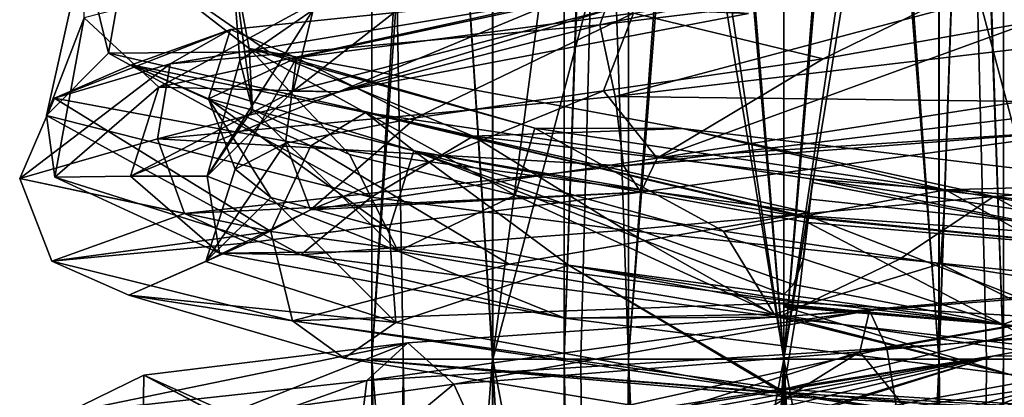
# Model space of a CAD drawing. Header units: millimetres. Extents: x -25 to 71, y -3 to 471.
# Tile 155 of 199: x -13.91 to 4.02, y 347.51 to 354.39. Entities that reach past the tile are written whole.
import ezdxf

# ---------------------------------------------------------------- set-up
doc = ezdxf.new("R2010")
doc.units = ezdxf.units.MM
doc.header["$LTSCALE"] = 65.185185
for name, color, linetype in [('1623', 7, 'CONTINUOUS'), ('1624', 7, 'CONTINUOUS'), ('1639', 7, 'CONTINUOUS'), ('1640', 7, 'CONTINUOUS'), ('1641', 7, 'CONTINUOUS'), ('1642', 7, 'CONTINUOUS'), ('886', 7, 'CONTINUOUS'), ('887', 7, 'CONTINUOUS'), ('892', 7, 'CONTINUOUS'), ('895', 7, 'CONTINUOUS'), ('902', 7, 'CONTINUOUS'), ('903', 7, 'CONTINUOUS'), ('904', 7, 'CONTINUOUS'), ('905', 7, 'CONTINUOUS'), ('906', 7, 'CONTINUOUS'), ('917', 7, 'CONTINUOUS'), ('918', 7, 'CONTINUOUS'), ('925', 7, 'CONTINUOUS')]:
    doc.layers.add(name, color=color, linetype=linetype)

msp = doc.modelspace()

# ---------------------------------------------------------------- linework, layer by layer
at = {"layer": '1623', "linetype": 'CONTINUOUS'}
for points in [[(5.421, 356.103, 11.153), (-3.12, 354.939, 11.925), (-3.349, 354.296, 13.266), (5.421, 356.103, 11.153)], [(6.177, 355.458, 12.287), (5.421, 356.103, 11.153), (-3.349, 354.296, 13.266), (6.177, 355.458, 12.287)], [(4.798, 355.675, 9.836), (0.718, 353.679, 10.205), (-2.734, 354.509, 10.523), (4.798, 355.675, 9.836)], [(4.536, 354.358, 9.192), (0.718, 353.679, 10.205), (4.798, 355.675, 9.836), (4.536, 354.358, 9.192)], [(6.177, 355.458, 12.287), (-3.349, 354.296, 13.266), (-3.068, 352.993, 13.843), (6.177, 355.458, 12.287)], [(6.825, 354.16, 12.497), (6.177, 355.458, 12.287), (-3.068, 352.993, 13.843), (6.825, 354.16, 12.497)], [(-3.12, 354.939, 11.925), (-10.071, 354.211, 6.818), (-11.168, 353.589, 7.658), (-3.12, 354.939, 11.925)], [(-3.349, 354.296, 13.266), (-3.12, 354.939, 11.925), (-11.168, 353.589, 7.658), (-3.349, 354.296, 13.266)], [(-3.12, 354.939, 11.925), (-8.873, 353.698, 6.022), (-10.071, 354.211, 6.818), (-3.12, 354.939, 11.925)], [(-2.734, 354.509, 10.523), (-8.873, 353.698, 6.022), (-3.12, 354.939, 11.925), (-2.734, 354.509, 10.523)], [(-2.734, 354.509, 10.523), (-6.696, 352.605, 7.591), (-8.873, 353.698, 6.022), (-2.734, 354.509, 10.523)], [(-3.284, 353.098, 9.635), (-6.696, 352.605, 7.591), (-2.734, 354.509, 10.523), (-3.284, 353.098, 9.635)], [(0.718, 353.679, 10.205), (-3.284, 353.098, 9.635), (-2.734, 354.509, 10.523), (0.718, 353.679, 10.205)], [(-3.349, 354.296, 13.266), (-11.168, 353.589, 7.658), (-11.4, 352.219, 8.27), (-3.349, 354.296, 13.266)], [(-3.068, 352.993, 13.843), (-3.349, 354.296, 13.266), (-11.4, 352.219, 8.27), (-3.068, 352.993, 13.843)], [(-10.071, 354.211, 6.818), (-11.872, 353.571, -1.639), (-13.276, 352.964, -1.75), (-10.071, 354.211, 6.818)], [(-11.168, 353.589, 7.658), (-10.071, 354.211, 6.818), (-13.276, 352.964, -1.75), (-11.168, 353.589, 7.658)], [(-10.071, 354.211, 6.818), (-10.474, 352.95, -1.439), (-11.872, 353.571, -1.639), (-10.071, 354.211, 6.818)], [(-8.873, 353.698, 6.022), (-10.474, 352.95, -1.439), (-10.071, 354.211, 6.818), (-8.873, 353.698, 6.022)], [(-8.873, 353.698, 6.022), (-9.99, 351.669, 0.446), (-10.474, 352.95, -1.439), (-8.873, 353.698, 6.022)], [(-9.069, 352.142, 4.354), (-9.99, 351.669, 0.446), (-8.873, 353.698, 6.022), (-9.069, 352.142, 4.354)], [(-6.696, 352.605, 7.591), (-9.069, 352.142, 4.354), (-8.873, 353.698, 6.022), (-6.696, 352.605, 7.591)], [(-11.168, 353.589, 7.658), (-13.276, 352.964, -1.75), (-13.91, 351.494, -1.452), (-11.168, 353.589, 7.658)], [(-11.4, 352.219, 8.27), (-11.168, 353.589, 7.658), (-13.91, 351.494, -1.452), (-11.4, 352.219, 8.27)], [(-13.276, 352.964, -1.75), (-11.872, 353.571, -1.639), (-8.612, 352.091, -10.175), (-13.276, 352.964, -1.75)], [(-10.474, 352.95, -1.439), (-6.732, 352.003, -8.074), (-11.872, 353.571, -1.639), (-10.474, 352.95, -1.439)], [(-11.872, 353.571, -1.639), (-6.732, 352.003, -8.074), (-7.617, 352.7, -9.152), (-11.872, 353.571, -1.639)], [(-11.872, 353.571, -1.639), (-7.617, 352.7, -9.152), (-8.612, 352.091, -10.175), (-11.872, 353.571, -1.639)], [(-13.91, 351.494, -1.452), (-13.276, 352.964, -1.75), (-9.336, 350.532, -10.376), (-13.91, 351.494, -1.452)], [(-13.276, 352.964, -1.75), (-8.612, 352.091, -10.175), (-9.336, 350.532, -10.376), (-13.276, 352.964, -1.75)], [(-9.34, 351.152, -3.501), (-7.182, 350.566, -6.899), (-10.474, 352.95, -1.439), (-9.34, 351.152, -3.501)], [(-10.474, 352.95, -1.439), (-7.182, 350.566, -6.899), (-6.732, 352.003, -8.074), (-10.474, 352.95, -1.439)], [(-9.99, 351.669, 0.446), (-9.34, 351.152, -3.501), (-10.474, 352.95, -1.439), (-9.99, 351.669, 0.446)], [(-8.612, 352.091, -10.175), (-7.617, 352.7, -9.152), (0.452, 350.876, -13.336), (-8.612, 352.091, -10.175)], [(-6.732, 352.003, -8.074), (0.448, 350.773, -10.526), (-7.617, 352.7, -9.152), (-6.732, 352.003, -8.074)], [(-7.617, 352.7, -9.152), (0.448, 350.773, -10.526), (0.45, 350.791, -10.541), (-7.617, 352.7, -9.152)], [(0.529, 351.483, -11.874), (-7.617, 352.7, -9.152), (0.45, 350.791, -10.541), (0.529, 351.483, -11.874)], [(-7.617, 352.7, -9.152), (0.529, 351.483, -11.874), (0.452, 350.876, -13.336), (-7.617, 352.7, -9.152)], [(-9.336, 350.532, -10.376), (-8.612, 352.091, -10.175), (-4.999, 349.932, -13.038), (-9.336, 350.532, -10.376)], [(-8.612, 352.091, -10.175), (0.452, 350.876, -13.336), (-4.999, 349.932, -13.038), (-8.612, 352.091, -10.175)], [(-7.182, 350.566, -6.899), (-3.918, 349.918, -9.164), (-6.732, 352.003, -8.074), (-7.182, 350.566, -6.899)], [(-3.918, 349.918, -9.164), (0, 349.384, -9.985), (-6.732, 352.003, -8.074), (-3.918, 349.918, -9.164)], [(-6.732, 352.003, -8.074), (0, 349.384, -9.985), (0.177, 349.565, -10.004), (-6.732, 352.003, -8.074)], [(0.448, 350.773, -10.526), (-6.732, 352.003, -8.074), (0.44, 350.692, -10.465), (0.448, 350.773, -10.526)], [(0.44, 350.692, -10.465), (-6.732, 352.003, -8.074), (0.36, 350.035, -10.121), (0.44, 350.692, -10.465)], [(0.36, 350.035, -10.121), (-6.732, 352.003, -8.074), (0.177, 349.565, -10.004), (0.36, 350.035, -10.121)], [(0.524, 351.424, -11.509), (0.529, 351.483, -11.874), (0.45, 350.791, -10.541), (0.524, 351.424, -11.509)], [(0.452, 350.876, -13.336), (0.529, 351.483, -11.874), (0.482, 351.122, -13.068), (0.452, 350.876, -13.336)], [(-4.999, 349.932, -13.038), (0.452, 350.876, -13.336), (0.263, 349.236, -13.978), (-4.999, 349.932, -13.038)], [(0.263, 349.236, -13.978), (0.452, 350.876, -13.336), (0.445, 350.818, -13.387), (0.263, 349.236, -13.978)], [(0, 349.295, -9.981), (0, 349.384, -9.985), (-3.918, 349.918, -9.164), (0, 349.295, -9.981)], [(0, 349.208, -9.981), (0, 349.295, -9.981), (-3.918, 349.918, -9.164), (0, 349.208, -9.981)]]:
    msp.add_3dface(points, dxfattribs=at)
at = {"layer": '1624', "linetype": 'CONTINUOUS'}
for points in [[(0.718, 353.679, 10.205), (4.536, 354.358, 9.192), (-2.304, 351.866, 10.45), (0.718, 353.679, 10.205)], [(4.536, 354.358, 9.192), (5.179, 353.032, 9.422), (-2.304, 351.866, 10.45), (4.536, 354.358, 9.192)], [(6.825, 354.16, 12.497), (-3.068, 352.993, 13.843), (6.56, 352.878, 11.877), (6.825, 354.16, 12.497)], [(-3.284, 353.098, 9.635), (0.718, 353.679, 10.205), (-2.304, 351.866, 10.45), (-3.284, 353.098, 9.635)], [(-3.068, 352.993, 13.843), (-11.4, 352.219, 8.27), (-2.916, 351.725, 13.198), (-3.068, 352.993, 13.843)], [(-6.696, 352.605, 7.591), (-3.284, 353.098, 9.635), (-8.613, 350.928, 6.238), (-6.696, 352.605, 7.591)], [(-3.284, 353.098, 9.635), (-2.304, 351.866, 10.45), (-8.613, 350.928, 6.238), (-3.284, 353.098, 9.635)], [(-3.068, 352.993, 13.843), (-2.916, 351.725, 13.198), (6.56, 352.878, 11.877), (-3.068, 352.993, 13.843)], [(5.179, 353.032, 9.422), (5.877, 352.404, 10.613), (-2.304, 351.866, 10.45), (5.179, 353.032, 9.422)], [(6.56, 352.878, 11.877), (-2.916, 351.725, 13.198), (5.877, 352.404, 10.613), (6.56, 352.878, 11.877)], [(-9.069, 352.142, 4.354), (-6.696, 352.605, 7.591), (-8.613, 350.928, 6.238), (-9.069, 352.142, 4.354)], [(5.877, 352.404, 10.613), (-2.916, 351.725, 13.198), (-2.603, 351.25, 11.799), (5.877, 352.404, 10.613)], [(5.877, 352.404, 10.613), (-2.603, 351.25, 11.799), (-2.304, 351.866, 10.45), (5.877, 352.404, 10.613)], [(-11.4, 352.219, 8.27), (-13.91, 351.494, -1.452), (-10.907, 350.86, 7.878), (-11.4, 352.219, 8.27)], [(-11.4, 352.219, 8.27), (-10.907, 350.86, 7.878), (-2.916, 351.725, 13.198), (-11.4, 352.219, 8.27)], [(-9.99, 351.669, 0.446), (-9.069, 352.142, 4.354), (-10.52, 349.985, -1.117), (-9.99, 351.669, 0.446)], [(-9.069, 352.142, 4.354), (-8.613, 350.928, 6.238), (-10.52, 349.985, -1.117), (-9.069, 352.142, 4.354)], [(-2.916, 351.725, 13.198), (-10.907, 350.86, 7.878), (-2.603, 351.25, 11.799), (-2.916, 351.725, 13.198)], [(-2.304, 351.866, 10.45), (-2.603, 351.25, 11.799), (-8.613, 350.928, 6.238), (-2.304, 351.866, 10.45)], [(-9.34, 351.152, -3.501), (-9.99, 351.669, 0.446), (-10.52, 349.985, -1.117), (-9.34, 351.152, -3.501)], [(-13.91, 351.494, -1.452), (-9.336, 350.532, -10.376), (-13.323, 349.989, -1.426), (-13.91, 351.494, -1.452)], [(-13.91, 351.494, -1.452), (-13.323, 349.989, -1.426), (-10.907, 350.86, 7.878), (-13.91, 351.494, -1.452)], [(-2.603, 351.25, 11.799), (-10.907, 350.86, 7.878), (-9.757, 350.322, 7.041), (-2.603, 351.25, 11.799)], [(-2.603, 351.25, 11.799), (-9.757, 350.322, 7.041), (-8.613, 350.928, 6.238), (-2.603, 351.25, 11.799)], [(-9.34, 351.152, -3.501), (-10.52, 349.985, -1.117), (-7.065, 348.87, -7.867), (-9.34, 351.152, -3.501)], [(-7.182, 350.566, -6.899), (-9.34, 351.152, -3.501), (-7.065, 348.87, -7.867), (-7.182, 350.566, -6.899)], [(-10.907, 350.86, 7.878), (-13.323, 349.989, -1.426), (-9.757, 350.322, 7.041), (-10.907, 350.86, 7.878)], [(-8.613, 350.928, 6.238), (-9.757, 350.322, 7.041), (-10.52, 349.985, -1.117), (-8.613, 350.928, 6.238)], [(-9.336, 350.532, -10.376), (-8.946, 348.9, -9.968), (-13.323, 349.989, -1.426), (-9.336, 350.532, -10.376)], [(-9.336, 350.532, -10.376), (-4.999, 349.932, -13.038), (-8.946, 348.9, -9.968), (-9.336, 350.532, -10.376)], [(-3.918, 349.918, -9.164), (-7.182, 350.566, -6.899), (-7.065, 348.87, -7.867), (-3.918, 349.918, -9.164)], [(-9.757, 350.322, 7.041), (-13.323, 349.989, -1.426), (-11.921, 349.368, -1.285), (-9.757, 350.322, 7.041)], [(-9.757, 350.322, 7.041), (-11.921, 349.368, -1.285), (-10.52, 349.985, -1.117), (-9.757, 350.322, 7.041)], [(-13.323, 349.989, -1.426), (-8.946, 348.9, -9.968), (-11.921, 349.368, -1.285), (-13.323, 349.989, -1.426)], [(-10.52, 349.985, -1.117), (-11.921, 349.368, -1.285), (-7.065, 348.87, -7.867), (-10.52, 349.985, -1.117)], [(-4.999, 349.932, -13.038), (0.263, 349.236, -13.978), (-8.946, 348.9, -9.968), (-4.999, 349.932, -13.038)], [(-3.918, 349.918, -9.164), (-7.065, 348.87, -7.867), (0, 347.579, -10.59), (-3.918, 349.918, -9.164)], [(0, 349.208, -9.981), (-3.918, 349.918, -9.164), (0, 347.605, -10.568), (0, 349.208, -9.981)], [(-3.918, 349.918, -9.164), (0, 347.579, -10.59), (0, 347.605, -10.568), (-3.918, 349.918, -9.164)], [(-11.921, 349.368, -1.285), (-8.946, 348.9, -9.968), (-8.005, 348.223, -8.927), (-11.921, 349.368, -1.285)], [(-11.921, 349.368, -1.285), (-8.005, 348.223, -8.927), (-7.065, 348.87, -7.867), (-11.921, 349.368, -1.285)], [(-8.946, 348.9, -9.968), (0.263, 349.236, -13.978), (0, 347.657, -13.458), (-8.946, 348.9, -9.968)], [(0, 349.184, -9.982), (0, 349.208, -9.981), (0, 347.605, -10.568), (0, 349.184, -9.982)], [(0, 349.16, -9.982), (0, 349.184, -9.982), (0, 347.605, -10.568), (0, 349.16, -9.982)], [(-8.946, 348.9, -9.968), (0, 347.59, -13.405), (-8.005, 348.223, -8.927), (-8.946, 348.9, -9.968)], [(0, 347.59, -13.405), (-8.946, 348.9, -9.968), (0, 347.657, -13.458), (0, 347.59, -13.405)], [(-7.065, 348.87, -7.867), (-8.005, 348.223, -8.927), (0, 347.579, -10.59), (-7.065, 348.87, -7.867)], [(0, 346.91, -12.027), (0.001, 346.909, -12), (-8.005, 348.223, -8.927), (0, 346.91, -12.027)], [(-8.005, 348.223, -8.927), (0.001, 346.909, -12), (0.001, 346.909, -11.998), (-8.005, 348.223, -8.927)], [(0, 347.52, -13.345), (0, 346.91, -12.027), (-8.005, 348.223, -8.927), (0, 347.52, -13.345)], [(0, 347.59, -13.405), (0, 347.52, -13.345), (-8.005, 348.223, -8.927), (0, 347.59, -13.405)], [(-8.005, 348.223, -8.927), (0.001, 346.909, -11.998), (0, 347.579, -10.59), (-8.005, 348.223, -8.927)], [(0, 347.579, -10.59), (0.001, 346.909, -11.998), (0, 347.494, -10.666), (0, 347.579, -10.59)]]:
    msp.add_3dface(points, dxfattribs=at)
at = {"layer": '1639', "linetype": 'CONTINUOUS'}
for points in [[(-5.782, 356.204, 232.399), (-12.736, 354.426, 225.573), (-11.377, 353.163, 226.948), (-5.782, 356.204, 232.399)], [(-4.02, 354.778, 232.55), (-5.782, 356.204, 232.399), (-11.377, 353.163, 226.948), (-4.02, 354.778, 232.55)], [(-3.079, 354.606, 229.896), (-8.933, 353.086, 225.541), (-5.878, 355.477, 227.782), (-3.079, 354.606, 229.896)], [(-5.878, 355.477, 227.782), (-8.933, 353.086, 225.541), (-8.568, 354.569, 224.908), (-5.878, 355.477, 227.782)], [(-4.02, 354.778, 232.55), (-11.377, 353.163, 226.948), (-8.107, 353.074, 228.704), (-4.02, 354.778, 232.55)], [(-0.639, 354.503, 231.758), (-4.02, 354.778, 232.55), (-8.107, 353.074, 228.704), (-0.639, 354.503, 231.758)], [(-3.079, 354.606, 229.896), (-8.107, 353.074, 228.704), (-8.933, 353.086, 225.541), (-3.079, 354.606, 229.896)], [(-0.639, 354.503, 231.758), (-8.107, 353.074, 228.704), (-3.079, 354.606, 229.896), (-0.639, 354.503, 231.758)], [(-12.736, 354.426, 225.573), (-13.425, 352.643, 215.866), (-13.271, 351.521, 217.912), (-12.736, 354.426, 225.573)], [(-11.377, 353.163, 226.948), (-12.736, 354.426, 225.573), (-13.271, 351.521, 217.912), (-11.377, 353.163, 226.948)], [(-8.933, 353.086, 225.541), (-10.498, 351.542, 218.431), (-8.568, 354.569, 224.908), (-8.933, 353.086, 225.541)], [(-8.568, 354.569, 224.908), (-10.498, 351.542, 218.431), (-9.902, 353.647, 221.213), (-8.568, 354.569, 224.908)], [(-9.902, 353.647, 221.213), (-10.498, 351.542, 218.431), (-9.671, 352.756, 217.281), (-9.902, 353.647, 221.213)], [(-11.377, 353.163, 226.948), (-13.271, 351.521, 217.912), (-11.891, 351.542, 221.608), (-11.377, 353.163, 226.948)], [(-8.107, 353.074, 228.704), (-11.377, 353.163, 226.948), (-11.891, 351.542, 221.608), (-8.107, 353.074, 228.704)], [(-8.107, 353.074, 228.704), (-11.891, 351.542, 221.608), (-8.933, 353.086, 225.541), (-8.107, 353.074, 228.704)], [(-8.933, 353.086, 225.541), (-11.891, 351.542, 221.608), (-10.498, 351.542, 218.431), (-8.933, 353.086, 225.541)], [(-13.425, 352.643, 215.866), (-7.51, 351.156, 208.089), (-8.791, 350.105, 209.811), (-13.425, 352.643, 215.866)], [(-13.271, 351.521, 217.912), (-13.425, 352.643, 215.866), (-8.791, 350.105, 209.811), (-13.271, 351.521, 217.912)], [(-10.498, 351.542, 218.431), (-7.021, 350.174, 212.007), (-9.671, 352.756, 217.281), (-10.498, 351.542, 218.431)], [(-9.671, 352.756, 217.281), (-7.021, 350.174, 212.007), (-7.908, 351.933, 213.752), (-9.671, 352.756, 217.281)], [(-7.908, 351.933, 213.752), (-7.021, 350.174, 212.007), (-4.891, 351.194, 211.183), (-7.908, 351.933, 213.752)], [(-11.891, 351.542, 221.608), (-13.271, 351.521, 217.912), (-10.271, 350.134, 213.72), (-11.891, 351.542, 221.608)], [(-11.891, 351.542, 221.608), (-10.271, 350.134, 213.72), (-10.498, 351.542, 218.431), (-11.891, 351.542, 221.608)], [(-10.498, 351.542, 218.431), (-10.271, 350.134, 213.72), (-7.021, 350.174, 212.007), (-10.498, 351.542, 218.431)], [(-13.271, 351.521, 217.912), (-8.791, 350.105, 209.811), (-10.271, 350.134, 213.72), (-13.271, 351.521, 217.912)], [(-7.021, 350.174, 212.007), (-0.174, 349.026, 209.379), (-4.891, 351.194, 211.183), (-7.021, 350.174, 212.007)], [(-4.891, 351.194, 211.183), (-0.174, 349.026, 209.379), (-1.098, 350.536, 209.991), (-4.891, 351.194, 211.183)], [(-7.51, 351.156, 208.089), (-2.882, 350.552, 206.228), (-8.791, 350.105, 209.811), (-7.51, 351.156, 208.089)], [(-8.791, 350.105, 209.811), (-2.882, 350.552, 206.228), (-0.089, 348.967, 206.559), (-8.791, 350.105, 209.811)], [(-2.882, 350.552, 206.228), (2.11, 350.026, 206.106), (-0.089, 348.967, 206.559), (-2.882, 350.552, 206.228)], [(-1.098, 350.536, 209.991), (-0.174, 349.026, 209.379), (2.852, 349.944, 210.367), (-1.098, 350.536, 209.991)], [(-10.271, 350.134, 213.72), (-3.983, 348.95, 208.646), (-7.021, 350.174, 212.007), (-10.271, 350.134, 213.72)], [(-10.271, 350.134, 213.72), (-8.791, 350.105, 209.811), (-3.983, 348.95, 208.646), (-10.271, 350.134, 213.72)], [(-8.791, 350.105, 209.811), (-0.089, 348.967, 206.559), (-3.983, 348.95, 208.646), (-8.791, 350.105, 209.811)], [(-7.021, 350.174, 212.007), (-3.983, 348.95, 208.646), (-0.174, 349.026, 209.379), (-7.021, 350.174, 212.007)], [(-0.174, 349.026, 209.379), (6.753, 347.989, 211.832), (2.852, 349.944, 210.367), (-0.174, 349.026, 209.379)], [(2.11, 350.026, 206.106), (6.809, 349.551, 207.741), (-0.089, 348.967, 206.559), (2.11, 350.026, 206.106)], [(2.852, 349.944, 210.367), (6.753, 347.989, 211.832), (6.391, 349.376, 212.284), (2.852, 349.944, 210.367)], [(-0.089, 348.967, 206.559), (6.809, 349.551, 207.741), (8.649, 347.967, 209.746), (-0.089, 348.967, 206.559)], [(-3.983, 348.95, 208.646), (4.112, 347.925, 208.712), (-0.174, 349.026, 209.379), (-3.983, 348.95, 208.646)], [(-0.174, 349.026, 209.379), (4.112, 347.925, 208.712), (6.753, 347.989, 211.832), (-0.174, 349.026, 209.379)], [(-3.983, 348.95, 208.646), (-0.089, 348.967, 206.559), (4.112, 347.925, 208.712), (-3.983, 348.95, 208.646)], [(-0.089, 348.967, 206.559), (8.649, 347.967, 209.746), (4.112, 347.925, 208.712), (-0.089, 348.967, 206.559)]]:
    msp.add_3dface(points, dxfattribs=at)
at = {"layer": '1640', "linetype": 'CONTINUOUS'}
for points in [[(-13.425, 352.643, 215.866), (-12.736, 354.426, 225.573), (-12.757, 355.655, 223.794), (-13.425, 352.643, 215.866)], [(-13.425, 352.643, 215.866), (-12.757, 355.655, 223.794), (-12.291, 353.784, 214.412), (-13.425, 352.643, 215.866)], [(-12.757, 355.655, 223.794), (-11.969, 355.607, 220.487), (-12.291, 353.784, 214.412), (-12.757, 355.655, 223.794)], [(-11.969, 355.607, 220.487), (-9.377, 353.805, 212.283), (-12.291, 353.784, 214.412), (-11.969, 355.607, 220.487)], [(-10.053, 355.599, 222.99), (-9.733, 353.868, 215.601), (-11.969, 355.607, 220.487), (-10.053, 355.599, 222.99)], [(-11.969, 355.607, 220.487), (-9.733, 353.868, 215.601), (-9.377, 353.805, 212.283), (-11.969, 355.607, 220.487)], [(-8.568, 354.569, 224.908), (-9.902, 353.647, 221.213), (-10.053, 355.599, 222.99), (-8.568, 354.569, 224.908)], [(-9.902, 353.647, 221.213), (-9.671, 352.756, 217.281), (-10.053, 355.599, 222.99), (-9.902, 353.647, 221.213)], [(-10.053, 355.599, 222.99), (-9.671, 352.756, 217.281), (-9.733, 353.868, 215.601), (-10.053, 355.599, 222.99)], [(-9.671, 352.756, 217.281), (-7.908, 351.933, 213.752), (-9.733, 353.868, 215.601), (-9.671, 352.756, 217.281)], [(-7.908, 351.933, 213.752), (-4.891, 351.194, 211.183), (-9.733, 353.868, 215.601), (-7.908, 351.933, 213.752)], [(-9.733, 353.868, 215.601), (-4.891, 351.194, 211.183), (-4.529, 352.415, 210.278), (-9.733, 353.868, 215.601)], [(-9.733, 353.868, 215.601), (-4.529, 352.415, 210.278), (-9.377, 353.805, 212.283), (-9.733, 353.868, 215.601)], [(-7.51, 351.156, 208.089), (-13.425, 352.643, 215.866), (-12.291, 353.784, 214.412), (-7.51, 351.156, 208.089)], [(-12.291, 353.784, 214.412), (-9.377, 353.805, 212.283), (-5.652, 352.267, 207.693), (-12.291, 353.784, 214.412)], [(-7.51, 351.156, 208.089), (-12.291, 353.784, 214.412), (-5.652, 352.267, 207.693), (-7.51, 351.156, 208.089)], [(-9.377, 353.805, 212.283), (-4.529, 352.415, 210.278), (-1.846, 352.411, 207.99), (-9.377, 353.805, 212.283)], [(-9.377, 353.805, 212.283), (-1.846, 352.411, 207.99), (-5.652, 352.267, 207.693), (-9.377, 353.805, 212.283)], [(-2.882, 350.552, 206.228), (-7.51, 351.156, 208.089), (-5.652, 352.267, 207.693), (-2.882, 350.552, 206.228)], [(-5.652, 352.267, 207.693), (-1.846, 352.411, 207.99), (3.826, 351.166, 207.055), (-5.652, 352.267, 207.693)], [(-2.882, 350.552, 206.228), (-5.652, 352.267, 207.693), (3.826, 351.166, 207.055), (-2.882, 350.552, 206.228)], [(-4.891, 351.194, 211.183), (-1.098, 350.536, 209.991), (-4.529, 352.415, 210.278), (-4.891, 351.194, 211.183)], [(-4.529, 352.415, 210.278), (-1.098, 350.536, 209.991), (2.947, 351.29, 209.733), (-4.529, 352.415, 210.278)], [(-4.529, 352.415, 210.278), (2.947, 351.29, 209.733), (-1.846, 352.411, 207.99), (-4.529, 352.415, 210.278)], [(-1.846, 352.411, 207.99), (2.947, 351.29, 209.733), (6.653, 351.394, 209.926), (-1.846, 352.411, 207.99)], [(-1.846, 352.411, 207.99), (6.653, 351.394, 209.926), (3.826, 351.166, 207.055), (-1.846, 352.411, 207.99)], [(2.947, 351.29, 209.733), (8.946, 350.347, 214.276), (6.653, 351.394, 209.926), (2.947, 351.29, 209.733)], [(3.826, 351.166, 207.055), (6.653, 351.394, 209.926), (11.383, 350.293, 212.854), (3.826, 351.166, 207.055)], [(-1.098, 350.536, 209.991), (2.852, 349.944, 210.367), (2.947, 351.29, 209.733), (-1.098, 350.536, 209.991)], [(2.852, 349.944, 210.367), (6.391, 349.376, 212.284), (2.947, 351.29, 209.733), (2.852, 349.944, 210.367)], [(2.947, 351.29, 209.733), (6.391, 349.376, 212.284), (8.946, 350.347, 214.276), (2.947, 351.29, 209.733)], [(2.11, 350.026, 206.106), (-2.882, 350.552, 206.228), (3.826, 351.166, 207.055), (2.11, 350.026, 206.106)], [(6.809, 349.551, 207.741), (2.11, 350.026, 206.106), (3.826, 351.166, 207.055), (6.809, 349.551, 207.741)], [(6.809, 349.551, 207.741), (3.826, 351.166, 207.055), (11.383, 350.293, 212.854), (6.809, 349.551, 207.741)], [(10.512, 349.503, 225.755), (6.718, 348.218, 228.177), (3.831, 348.266, 231.362), (10.512, 349.503, 225.755)], [(10.512, 349.503, 225.755), (3.831, 348.266, 231.362), (8.42, 348.233, 230.428), (10.512, 349.503, 225.755)], [(-4.885, 346.9, 230.959), (3.831, 348.266, 231.362), (-4.516, 346.9, 230.718), (-4.885, 346.9, 230.959)], [(3.831, 348.266, 231.362), (-4.885, 346.9, 230.959), (-0.66, 346.9, 233.399), (3.831, 348.266, 231.362)], [(-4.516, 346.9, 230.718), (3.831, 348.266, 231.362), (-3.694, 346.9, 230.641), (-4.516, 346.9, 230.718)], [(-3.694, 346.9, 230.641), (3.831, 348.266, 231.362), (-2.849, 346.9, 230.645), (-3.694, 346.9, 230.641)], [(3.831, 348.266, 231.362), (-1.799, 346.9, 230.645), (-2.849, 346.9, 230.645), (3.831, 348.266, 231.362)], [(-0.507, 346.9, 230.573), (-1.799, 346.9, 230.645), (3.831, 348.266, 231.362), (-0.507, 346.9, 230.573)], [(8.42, 348.233, 230.428), (3.831, 348.266, 231.362), (-0.66, 346.9, 233.399), (8.42, 348.233, 230.428)], [(8.42, 348.233, 230.428), (-0.66, 346.9, 233.399), (7.664, 346.9, 231.663), (8.42, 348.233, 230.428)], [(6.718, 348.218, 228.177), (-0.507, 346.9, 230.573), (3.831, 348.266, 231.362), (6.718, 348.218, 228.177)], [(-0.507, 346.9, 230.573), (6.718, 348.218, 228.177), (1.767, 346.9, 230.162), (-0.507, 346.9, 230.573)], [(1.767, 346.9, 230.162), (6.718, 348.218, 228.177), (4.935, 346.9, 228.786), (1.767, 346.9, 230.162)]]:
    msp.add_3dface(points, dxfattribs=at)
at = {"layer": '1641', "linetype": 'CONTINUOUS'}
for points in [[(0.524, 351.424, -11.509), (0.45, 350.791, -10.541), (7.405, 350.106, -7.433), (0.524, 351.424, -11.509)], [(0.482, 351.122, -13.068), (0.529, 351.483, -11.874), (9.382, 350.174, -9.583), (0.482, 351.122, -13.068)], [(0.529, 351.483, -11.874), (0.524, 351.424, -11.509), (7.405, 350.106, -7.433), (0.529, 351.483, -11.874)], [(0.529, 351.483, -11.874), (7.405, 350.106, -7.433), (8.436, 350.862, -8.446), (0.529, 351.483, -11.874)], [(9.382, 350.174, -9.583), (0.529, 351.483, -11.874), (8.436, 350.862, -8.446), (9.382, 350.174, -9.583)], [(0.452, 350.876, -13.336), (0.482, 351.122, -13.068), (0.445, 350.818, -13.387), (0.452, 350.876, -13.336)], [(0.445, 350.818, -13.387), (0.482, 351.122, -13.068), (9.382, 350.174, -9.583), (0.445, 350.818, -13.387)], [(0.263, 349.236, -13.978), (0.445, 350.818, -13.387), (5.314, 348.925, -12.928), (0.263, 349.236, -13.978)], [(5.314, 348.925, -12.928), (0.445, 350.818, -13.387), (9.382, 350.174, -9.583), (5.314, 348.925, -12.928)], [(0.44, 350.692, -10.465), (0.36, 350.035, -10.121), (3.99, 348.833, -9.146), (0.44, 350.692, -10.465)], [(0.448, 350.773, -10.526), (0.44, 350.692, -10.465), (7.405, 350.106, -7.433), (0.448, 350.773, -10.526)], [(7.405, 350.106, -7.433), (0.44, 350.692, -10.465), (3.99, 348.833, -9.146), (7.405, 350.106, -7.433)], [(0.45, 350.791, -10.541), (0.448, 350.773, -10.526), (7.405, 350.106, -7.433), (0.45, 350.791, -10.541)], [(7.315, 348.505, -6.787), (7.405, 350.106, -7.433), (3.99, 348.833, -9.146), (7.315, 348.505, -6.787)], [(0.36, 350.035, -10.121), (0.177, 349.565, -10.004), (3.99, 348.833, -9.146), (0.36, 350.035, -10.121)], [(0.177, 349.565, -10.004), (0, 349.384, -9.985), (3.99, 348.833, -9.146), (0.177, 349.565, -10.004)], [(8.049, 348.926, 6.73), (1.387, 348.335, 10.4), (9.149, 349.681, 7.668), (8.049, 348.926, 6.73)], [(1.387, 348.335, 10.4), (1.564, 349.091, 11.835), (9.149, 349.681, 7.668), (1.387, 348.335, 10.4)], [(1.564, 349.091, 11.835), (1.877, 348.402, 13.279), (9.149, 349.681, 7.668), (1.564, 349.091, 11.835)], [(1.877, 348.402, 13.279), (10.358, 348.993, 8.519), (9.149, 349.681, 7.668), (1.877, 348.402, 13.279)], [(0, 349.384, -9.985), (0, 349.295, -9.981), (3.99, 348.833, -9.146), (0, 349.384, -9.985)], [(0, 349.295, -9.981), (0, 349.208, -9.981), (3.99, 348.833, -9.146), (0, 349.295, -9.981)], [(0, 349.208, -9.981), (0, 349.184, -9.982), (3.99, 348.833, -9.146), (0, 349.208, -9.981)], [(-7.591, 347.811, 11.056), (1.877, 348.402, 13.279), (1.564, 349.091, 11.835), (-7.591, 347.811, 11.056)], [(-6.842, 348.501, 9.782), (-7.591, 347.811, 11.056), (1.564, 349.091, 11.835), (-6.842, 348.501, 9.782)], [(-6.004, 347.745, 8.604), (-6.842, 348.501, 9.782), (1.564, 349.091, 11.835), (-6.004, 347.745, 8.604)], [(1.387, 348.335, 10.4), (-6.004, 347.745, 8.604), (1.564, 349.091, 11.835), (1.387, 348.335, 10.4)], [(0, 349.184, -9.982), (0, 349.16, -9.982), (3.99, 348.833, -9.146), (0, 349.184, -9.982)], [(1.387, 348.335, 10.4), (8.049, 348.926, 6.73), (2.583, 346.869, 9.639), (1.387, 348.335, 10.4)], [(1.877, 348.402, 13.279), (2.125, 346.857, 13.816), (10.358, 348.993, 8.519), (1.877, 348.402, 13.279)], [(2.125, 346.857, 13.816), (10.907, 347.448, 8.741), (10.358, 348.993, 8.519), (2.125, 346.857, 13.816)], [(2.583, 346.869, 9.639), (8.049, 348.926, 6.73), (6.222, 347.196, 7.802), (2.583, 346.869, 9.639)], [(-13.067, 347.221, 3.018), (-7.591, 347.811, 11.056), (-6.842, 348.501, 9.782), (-13.067, 347.221, 3.018)], [(-11.653, 347.91, 2.589), (-13.067, 347.221, 3.018), (-6.842, 348.501, 9.782), (-11.653, 347.91, 2.589)], [(-10.239, 347.155, 2.287), (-11.653, 347.91, 2.589), (-6.842, 348.501, 9.782), (-10.239, 347.155, 2.287)], [(-6.004, 347.745, 8.604), (-10.239, 347.155, 2.287), (-6.842, 348.501, 9.782), (-6.004, 347.745, 8.604)], [(-7.776, 346.266, 11.615), (2.125, 346.857, 13.816), (1.877, 348.402, 13.279), (-7.776, 346.266, 11.615)], [(-7.591, 347.811, 11.056), (-7.776, 346.266, 11.615), (1.877, 348.402, 13.279), (-7.591, 347.811, 11.056)], [(-6.004, 347.745, 8.604), (1.387, 348.335, 10.4), (-5.309, 346.214, 8.449), (-6.004, 347.745, 8.604)], [(-5.309, 346.214, 8.449), (1.387, 348.335, 10.4), (-1.487, 346.541, 9.867), (-5.309, 346.214, 8.449)], [(-1.487, 346.541, 9.867), (1.387, 348.335, 10.4), (2.583, 346.869, 9.639), (-1.487, 346.541, 9.867)], [(-13.583, 345.675, 3.299), (-7.776, 346.266, 11.615), (-7.591, 347.811, 11.056), (-13.583, 345.675, 3.299)], [(-13.067, 347.221, 3.018), (-13.583, 345.675, 3.299), (-7.591, 347.811, 11.056), (-13.067, 347.221, 3.018)], [(-11.671, 346.63, -6.607), (-13.067, 347.221, 3.018), (-11.653, 347.91, 2.589), (-11.671, 346.63, -6.607)], [(-10.341, 347.32, -5.964), (-11.671, 346.63, -6.607), (-11.653, 347.91, 2.589), (-10.341, 347.32, -5.964)], [(-10.239, 347.155, 2.287), (-9.094, 346.564, -5.232), (-11.653, 347.91, 2.589), (-10.239, 347.155, 2.287)], [(-9.094, 346.564, -5.232), (-10.341, 347.32, -5.964), (-11.653, 347.91, 2.589), (-9.094, 346.564, -5.232)], [(-10.239, 347.155, 2.287), (-6.004, 347.745, 8.604), (-8.245, 345.886, 5.621), (-10.239, 347.155, 2.287)], [(-8.245, 345.886, 5.621), (-6.004, 347.745, 8.604), (-5.309, 346.214, 8.449), (-8.245, 345.886, 5.621)]]:
    msp.add_3dface(points, dxfattribs=at)
at = {"layer": '1642', "linetype": 'CONTINUOUS'}
for points in [[(0, 347.657, -13.458), (0.263, 349.236, -13.978), (5.314, 348.925, -12.928), (0, 347.657, -13.458)], [(0, 349.16, -9.982), (0, 347.605, -10.568), (7.14, 347.017, -7.77), (0, 349.16, -9.982)], [(3.99, 348.833, -9.146), (0, 349.16, -9.982), (7.14, 347.017, -7.77), (3.99, 348.833, -9.146)], [(0, 347.657, -13.458), (5.314, 348.925, -12.928), (9.116, 347.072, -9.92), (0, 347.657, -13.458)], [(7.315, 348.505, -6.787), (3.99, 348.833, -9.146), (7.14, 347.017, -7.77), (7.315, 348.505, -6.787)], [(0, 347.59, -13.405), (0, 347.657, -13.458), (9.116, 347.072, -9.92), (0, 347.59, -13.405)], [(0, 347.605, -10.568), (0, 347.579, -10.59), (8.138, 346.318, -8.856), (0, 347.605, -10.568)], [(7.14, 347.017, -7.77), (0, 347.605, -10.568), (8.138, 346.318, -8.856), (7.14, 347.017, -7.77)], [(0, 347.52, -13.345), (0, 347.59, -13.405), (9.116, 347.072, -9.92), (0, 347.52, -13.345)], [(0, 347.579, -10.59), (0, 347.494, -10.666), (8.138, 346.318, -8.856), (0, 347.579, -10.59)], [(0, 346.91, -12.027), (0, 347.52, -13.345), (9.116, 347.072, -9.92), (0, 346.91, -12.027)]]:
    msp.add_3dface(points, dxfattribs=at)
at = {"layer": '886', "linetype": 'CONTINUOUS'}
for points in [[(-5.303, 320.2, -5.303), (-7.5, 320.2), (-5.303, 348.2, -5.303), (-5.303, 320.2, -5.303)], [(-7.5, 320.2), (-5.303, 320.2, 5.303), (-7.5, 348.2), (-7.5, 320.2)], [(-5.303, 348.2, -5.303), (-7.5, 320.2), (-7.5, 348.2), (-5.303, 348.2, -5.303)], [(-7.5, 348.2), (-5.303, 320.2, 5.303), (-7.5, 348.2, 0.006), (-7.5, 348.2)], [(-7.5, 348.2, 0.006), (-5.303, 320.2, 5.303), (-5.295, 348.2, 5.312), (-7.5, 348.2, 0.006)], [(0, 320.2, -7.5), (-5.303, 320.2, -5.303), (0, 348.2, -7.5), (0, 320.2, -7.5)], [(0, 348.2, -7.5), (-5.303, 320.2, -5.303), (-5.303, 348.2, -5.303), (0, 348.2, -7.5)], [(-5.303, 320.2, 5.303), (0, 320.2, 7.5), (-5.295, 348.2, 5.312), (-5.303, 320.2, 5.303)], [(-5.295, 348.2, 5.312), (0, 320.2, 7.5), (0, 348.2, 7.5), (-5.295, 348.2, 5.312)]]:
    msp.add_3dface(points, dxfattribs=at)
at = {"layer": '887', "linetype": 'CONTINUOUS'}
for points in [[(5.303, 320.2, -5.303), (0, 320.2, -7.5), (5.295, 348.2, -5.312), (5.303, 320.2, -5.303)], [(0, 320.2, -7.5), (0, 348.2, -7.5), (5.295, 348.2, -5.312), (0, 320.2, -7.5)], [(0, 320.2, 7.5), (5.303, 320.2, 5.303), (0, 348.2, 7.5), (0, 320.2, 7.5)], [(0, 348.2, 7.5), (5.303, 320.2, 5.303), (5.303, 348.2, 5.303), (0, 348.2, 7.5)]]:
    msp.add_3dface(points, dxfattribs=at)
at = {"layer": '892', "linetype": 'CONTINUOUS'}
for points in [[(-4, 284.7, 0), (-2.829, 284.7, -2.828), (-4, 348.2), (-4, 284.7, 0)], [(-4, 348.2), (-2.829, 284.7, -2.828), (-2.828, 348.2, -2.828), (-4, 348.2)], [(-2.829, 284.7, 2.828), (-4, 284.7, 0), (-4, 348.2, 0.003), (-2.829, 284.7, 2.828)], [(-4, 348.2, 0.003), (-4, 284.7, 0), (-4, 348.2), (-4, 348.2, 0.003)], [(-2.824, 348.2, 2.833), (-2.829, 284.7, 2.828), (-4, 348.2, 0.003), (-2.824, 348.2, 2.833)], [(-2.829, 284.7, -2.828), (0, 284.7, -4), (-2.828, 348.2, -2.828), (-2.829, 284.7, -2.828)], [(0, 284.7, 4), (-2.829, 284.7, 2.828), (0, 348.2, 4), (0, 284.7, 4)], [(0, 348.2, 4), (-2.829, 284.7, 2.828), (-2.824, 348.2, 2.833), (0, 348.2, 4)], [(0, 284.7, -4), (0, 348.2, -4), (-2.828, 348.2, -2.828), (0, 284.7, -4)]]:
    msp.add_3dface(points, dxfattribs=at)
at = {"layer": '895', "linetype": 'CONTINUOUS'}
for points in [[(0, 348.2, -4), (0, 284.7, -4), (2.829, 284.7, -2.828), (0, 348.2, -4)], [(0, 348.2, -4), (2.829, 284.7, -2.828), (2.824, 348.2, -2.833), (0, 348.2, -4)], [(0, 284.7, 4), (0, 348.2, 4), (2.828, 348.2, 2.828), (0, 284.7, 4)], [(2.829, 284.7, 2.828), (0, 284.7, 4), (2.828, 348.2, 2.828), (2.829, 284.7, 2.828)], [(2.824, 348.2, -2.833), (2.829, 284.7, -2.828), (4, 348.2, -0.003), (2.824, 348.2, -2.833)], [(4, 348.2), (2.829, 284.7, 2.828), (2.828, 348.2, 2.828), (4, 348.2)], [(4, 284.7, 0), (2.829, 284.7, 2.828), (4, 348.2), (4, 284.7, 0)], [(2.829, 284.7, -2.828), (4, 284.7, 0), (4, 348.2, -0.003), (2.829, 284.7, -2.828)], [(4, 348.2, -0.003), (4, 284.7, 0), (4, 348.2), (4, 348.2, -0.003)]]:
    msp.add_3dface(points, dxfattribs=at)
at = {"layer": '902', "linetype": 'CONTINUOUS'}
for points in [[(0, 348.2, -4), (2.824, 383.067, 2.69), (0, 387.19, 2.875), (0, 348.2, -4)], [(2.824, 348.2, 222.833), (0, 348.2, 224), (0, 387.19, 217.125), (2.824, 348.2, 222.833)], [(2.824, 383.067, 217.31), (2.824, 348.2, 222.833), (0, 387.19, 217.125), (2.824, 383.067, 217.31)], [(2.828, 348.2, 2.828), (0, 348.2, 4), (0, 384.454, 10.393), (2.828, 348.2, 2.828)], [(2.828, 381.318, 8.074), (2.828, 348.2, 2.828), (0, 384.454, 10.393), (2.828, 381.318, 8.074)], [(0, 348.2, 216), (2.828, 381.318, 211.926), (0, 384.454, 209.607), (0, 348.2, 216)], [(0, 348.2, -4), (2.824, 348.2, -2.833), (2.824, 383.067, 2.69), (0, 348.2, -4)], [(2.824, 383.067, 2.69), (2.824, 348.2, -2.833), (4, 382.193, 5.381), (2.824, 383.067, 2.69)], [(2.824, 348.2, 222.833), (2.824, 383.067, 217.31), (3.694, 348.2, 221.535), (2.824, 348.2, 222.833)], [(3.694, 348.2, 221.535), (2.824, 383.067, 217.31), (4, 348.2, 220.003), (3.694, 348.2, 221.535)], [(4, 348.2, 220.003), (2.824, 383.067, 217.31), (4, 382.193, 214.619), (4, 348.2, 220.003)], [(2.824, 348.2, -2.833), (4, 348.2, -0.003), (4, 382.193, 5.381), (2.824, 348.2, -2.833)], [(4, 382.193, 5.381), (4, 348.2, -0.003), (2.828, 381.318, 8.074), (4, 382.193, 5.381)], [(4, 348.2, 220), (4, 382.193, 214.619), (2.828, 348.2, 217.172), (4, 348.2, 220)], [(2.828, 348.2, 217.172), (4, 382.193, 214.619), (2.828, 381.318, 211.926), (2.828, 348.2, 217.172)], [(4, 348.2, 220.003), (4, 382.193, 214.619), (4, 348.2, 220), (4, 348.2, 220.003)], [(2.828, 348.2, 217.172), (2.828, 381.318, 211.926), (0, 348.2, 216), (2.828, 348.2, 217.172)], [(4, 348.2, -0.003), (4, 348.2), (2.828, 381.318, 8.074), (4, 348.2, -0.003)], [(4, 348.2), (2.828, 348.2, 2.828), (2.828, 381.318, 8.074), (4, 348.2)]]:
    msp.add_3dface(points, dxfattribs=at)
at = {"layer": '903', "linetype": 'CONTINUOUS'}
for points in [[(-2.828, 348.2, -2.828), (0, 348.2, -4), (0, 387.19, 2.875), (-2.828, 348.2, -2.828)], [(-2.828, 348.2, -2.828), (0, 387.19, 2.875), (-2.828, 383.066, 2.694), (-2.828, 348.2, -2.828)], [(0, 387.19, 217.125), (0, 348.2, 224), (-2.828, 383.066, 217.306), (0, 387.19, 217.125)], [(0, 384.454, 10.393), (0, 348.2, 4), (-2.824, 381.316, 8.078), (0, 384.454, 10.393)], [(0, 348.2, 216), (0, 384.454, 209.607), (-2.824, 348.2, 217.167), (0, 348.2, 216)], [(-2.824, 348.2, 217.167), (0, 384.454, 209.607), (-2.824, 381.316, 211.922), (-2.824, 348.2, 217.167)], [(-4, 348.2, 0.003), (-4, 348.2), (-2.828, 383.066, 2.694), (-4, 348.2, 0.003)], [(-4, 382.191, 5.387), (-4, 348.2, 0.003), (-2.828, 383.066, 2.694), (-4, 382.191, 5.387)], [(-4, 348.2), (-2.828, 348.2, -2.828), (-2.828, 383.066, 2.694), (-4, 348.2)], [(-2.828, 348.2, 222.828), (-4, 382.191, 214.613), (-2.828, 383.066, 217.306), (-2.828, 348.2, 222.828)], [(0, 348.2, 224), (-2.828, 348.2, 222.828), (-2.828, 383.066, 217.306), (0, 348.2, 224)], [(-2.824, 348.2, 2.833), (-4, 348.2, 0.003), (-4, 382.191, 5.387), (-2.824, 348.2, 2.833)], [(-2.824, 381.316, 8.078), (-2.824, 348.2, 2.833), (-4, 382.191, 5.387), (-2.824, 381.316, 8.078)], [(-4, 348.2, 219.997), (-2.824, 381.316, 211.922), (-4, 382.191, 214.613), (-4, 348.2, 219.997)], [(-4, 348.2, 219.997), (-4, 382.191, 214.613), (-4, 348.2, 220), (-4, 348.2, 219.997)], [(-4, 348.2, 220), (-4, 382.191, 214.613), (-2.828, 348.2, 222.828), (-4, 348.2, 220)], [(-3.694, 348.2, 218.465), (-2.824, 381.316, 211.922), (-4, 348.2, 219.997), (-3.694, 348.2, 218.465)], [(-2.824, 348.2, 217.167), (-2.824, 381.316, 211.922), (-3.694, 348.2, 218.465), (-2.824, 348.2, 217.167)], [(0, 348.2, 4), (-2.824, 348.2, 2.833), (-2.824, 381.316, 8.078), (0, 348.2, 4)]]:
    msp.add_3dface(points, dxfattribs=at)
at = {"layer": '904', "linetype": 'CONTINUOUS'}
for points in [[(0, 348.2, -7.5), (-5.303, 383.831, 0.34), (0, 388.387, -0.414), (0, 348.2, -7.5)], [(-5.303, 383.831, 219.66), (-5.303, 348.2, 225.303), (0, 388.387, 220.414), (-5.303, 383.831, 219.66)], [(0, 388.387, 220.414), (-5.303, 348.2, 225.303), (0, 348.2, 227.5), (0, 388.387, 220.414)], [(-5.303, 348.2, -5.303), (-7.5, 382.19, 5.389), (-5.303, 383.831, 0.34), (-5.303, 348.2, -5.303)], [(-7.5, 382.19, 214.611), (-7.5, 348.2, 219.994), (-5.303, 383.831, 219.66), (-7.5, 382.19, 214.611)], [(-7.5, 348.2, 219.994), (-7.5, 348.2, 220), (-5.303, 383.831, 219.66), (-7.5, 348.2, 219.994)], [(-5.303, 383.831, 219.66), (-7.5, 348.2, 220), (-5.303, 348.2, 225.303), (-5.303, 383.831, 219.66)], [(0, 348.2, -7.5), (-5.303, 348.2, -5.303), (-5.303, 383.831, 0.34), (0, 348.2, -7.5)], [(-5.303, 348.2, -5.303), (-7.5, 348.2), (-7.5, 382.19, 5.389), (-5.303, 348.2, -5.303)], [(-7.5, 348.2), (-7.5, 348.2, 0.006), (-7.5, 382.19, 5.389), (-7.5, 348.2)], [(-7.5, 348.2, 0.006), (-5.295, 380.55, 10.435), (-7.5, 382.19, 5.389), (-7.5, 348.2, 0.006)], [(-5.295, 380.55, 209.565), (-5.295, 348.2, 214.688), (-7.5, 382.19, 214.611), (-5.295, 380.55, 209.565)], [(-5.295, 348.2, 214.688), (-6.926, 348.2, 217.122), (-7.5, 382.19, 214.611), (-5.295, 348.2, 214.688)], [(-7.5, 382.19, 214.611), (-6.926, 348.2, 217.122), (-7.5, 348.2, 219.994), (-7.5, 382.19, 214.611)], [(-7.5, 348.2, 0.006), (-5.295, 348.2, 5.312), (-5.295, 380.55, 10.435), (-7.5, 348.2, 0.006)], [(-5.295, 348.2, 5.312), (0, 368.197, 9.47), (-5.295, 380.55, 10.435), (-5.295, 348.2, 5.312)], [(0, 368.197, 210.53), (0, 348.2, 212.5), (-5.295, 380.55, 209.565), (0, 368.197, 210.53)], [(-5.295, 380.55, 209.565), (0, 348.2, 212.5), (-5.295, 348.2, 214.688), (-5.295, 380.55, 209.565)], [(-5.295, 348.2, 5.312), (0, 348.2, 7.5), (0, 368.197, 9.47), (-5.295, 348.2, 5.312)]]:
    msp.add_3dface(points, dxfattribs=at)
at = {"layer": '905', "linetype": 'CONTINUOUS'}
for points in [[(5.295, 348.2, -5.312), (0, 348.2, -7.5), (0, 388.387, -0.414), (5.295, 348.2, -5.312)], [(5.295, 348.2, -5.312), (0, 388.387, -0.414), (5.295, 383.833, 0.332), (5.295, 348.2, -5.312)], [(0, 388.387, 220.414), (0, 348.2, 227.5), (5.295, 383.833, 219.668), (0, 388.387, 220.414)], [(5.295, 383.833, 219.668), (0, 348.2, 227.5), (5.295, 348.2, 225.312), (5.295, 383.833, 219.668)], [(0, 348.2, 7.5), (5.303, 348.2, 5.303), (5.303, 380.553, 10.428), (0, 348.2, 7.5)], [(0, 368.197, 9.47), (0, 348.2, 7.5), (5.303, 380.553, 10.428), (0, 368.197, 9.47)], [(0, 368.197, 210.53), (5.303, 380.553, 209.572), (5.303, 348.2, 214.697), (0, 368.197, 210.53)], [(0, 348.2, 212.5), (0, 368.197, 210.53), (5.303, 348.2, 214.697), (0, 348.2, 212.5)]]:
    msp.add_3dface(points, dxfattribs=at)
at = {"layer": '906', "linetype": 'CONTINUOUS'}
for points in [[(-7.5, 348.2, 219.994), (-6.926, 348.2, 217.122), (-7.5, 254.2, 220), (-7.5, 348.2, 219.994)], [(-7.5, 254.2, 220), (-6.926, 348.2, 217.122), (-5.303, 254.2, 214.697), (-7.5, 254.2, 220)], [(-7.5, 348.2, 220), (-7.5, 348.2, 219.994), (-7.5, 254.2, 220), (-7.5, 348.2, 220)], [(-5.303, 348.2, 225.303), (-7.5, 348.2, 220), (-5.303, 254.2, 225.303), (-5.303, 348.2, 225.303)], [(-5.303, 254.2, 225.303), (-7.5, 348.2, 220), (-7.5, 254.2, 220), (-5.303, 254.2, 225.303)], [(-6.926, 348.2, 217.122), (-5.295, 348.2, 214.688), (-5.303, 254.2, 214.697), (-6.926, 348.2, 217.122)], [(-5.295, 348.2, 214.688), (0, 348.2, 212.5), (-5.303, 254.2, 214.697), (-5.295, 348.2, 214.688)], [(-5.303, 254.2, 214.697), (0, 348.2, 212.5), (0, 254.2, 212.5), (-5.303, 254.2, 214.697)], [(0, 348.2, 227.5), (-5.303, 348.2, 225.303), (0, 254.2, 227.5), (0, 348.2, 227.5)], [(0, 254.2, 227.5), (-5.303, 348.2, 225.303), (-5.303, 254.2, 225.303), (0, 254.2, 227.5)]]:
    msp.add_3dface(points, dxfattribs=at)
at = {"layer": '917', "linetype": 'CONTINUOUS'}
for points in [[(-3.694, 348.2, 218.465), (-4, 348.2, 219.997), (-2.828, 223.2, 217.172), (-3.694, 348.2, 218.465)], [(-4, 348.2, 219.997), (-4, 348.2, 220), (-2.828, 223.2, 217.172), (-4, 348.2, 219.997)], [(-4, 348.2, 220), (-2.828, 348.2, 222.828), (-4, 223.2, 220), (-4, 348.2, 220)], [(-2.828, 223.2, 217.172), (-4, 348.2, 220), (-4, 223.2, 220), (-2.828, 223.2, 217.172)], [(-4, 223.2, 220), (-2.828, 348.2, 222.828), (-2.828, 223.2, 222.828), (-4, 223.2, 220)], [(-2.824, 348.2, 217.167), (-3.694, 348.2, 218.465), (-2.828, 223.2, 217.172), (-2.824, 348.2, 217.167)], [(-2.828, 348.2, 222.828), (0, 348.2, 224), (-2.828, 223.2, 222.828), (-2.828, 348.2, 222.828)], [(-2.828, 223.2, 222.828), (0, 348.2, 224), (0, 223.2, 224), (-2.828, 223.2, 222.828)], [(0, 223.2, 216), (-2.824, 348.2, 217.167), (-2.828, 223.2, 217.172), (0, 223.2, 216)], [(0, 348.2, 216), (-2.824, 348.2, 217.167), (0, 223.2, 216), (0, 348.2, 216)]]:
    msp.add_3dface(points, dxfattribs=at)
at = {"layer": '918', "linetype": 'CONTINUOUS'}
for points in [[(0, 348.2, 212.5), (5.303, 348.2, 214.697), (0, 254.2, 212.5), (0, 348.2, 212.5)], [(5.295, 348.2, 225.312), (0, 348.2, 227.5), (5.303, 254.2, 225.303), (5.295, 348.2, 225.312)], [(0, 348.2, 227.5), (0, 254.2, 227.5), (5.303, 254.2, 225.303), (0, 348.2, 227.5)], [(0, 254.2, 212.5), (5.303, 348.2, 214.697), (5.303, 254.2, 214.697), (0, 254.2, 212.5)]]:
    msp.add_3dface(points, dxfattribs=at)
at = {"layer": '925', "linetype": 'CONTINUOUS'}
for points in [[(0, 348.2, 224), (2.824, 348.2, 222.833), (0, 223.2, 224), (0, 348.2, 224)], [(0, 223.2, 224), (2.824, 348.2, 222.833), (2.828, 223.2, 222.828), (0, 223.2, 224)], [(2.828, 348.2, 217.172), (0, 348.2, 216), (2.828, 223.2, 217.172), (2.828, 348.2, 217.172)], [(0, 348.2, 216), (0, 223.2, 216), (2.828, 223.2, 217.172), (0, 348.2, 216)], [(2.824, 348.2, 222.833), (3.694, 348.2, 221.535), (2.828, 223.2, 222.828), (2.824, 348.2, 222.833)], [(3.694, 348.2, 221.535), (4, 348.2, 220.003), (2.828, 223.2, 222.828), (3.694, 348.2, 221.535)], [(4, 348.2, 220.003), (4, 348.2, 220), (2.828, 223.2, 222.828), (4, 348.2, 220.003)], [(4, 348.2, 220), (2.828, 348.2, 217.172), (4, 223.2, 220), (4, 348.2, 220)], [(2.828, 223.2, 222.828), (4, 348.2, 220), (4, 223.2, 220), (2.828, 223.2, 222.828)], [(4, 223.2, 220), (2.828, 348.2, 217.172), (2.828, 223.2, 217.172), (4, 223.2, 220)]]:
    msp.add_3dface(points, dxfattribs=at)

doc.saveas('drawing.dxf')
